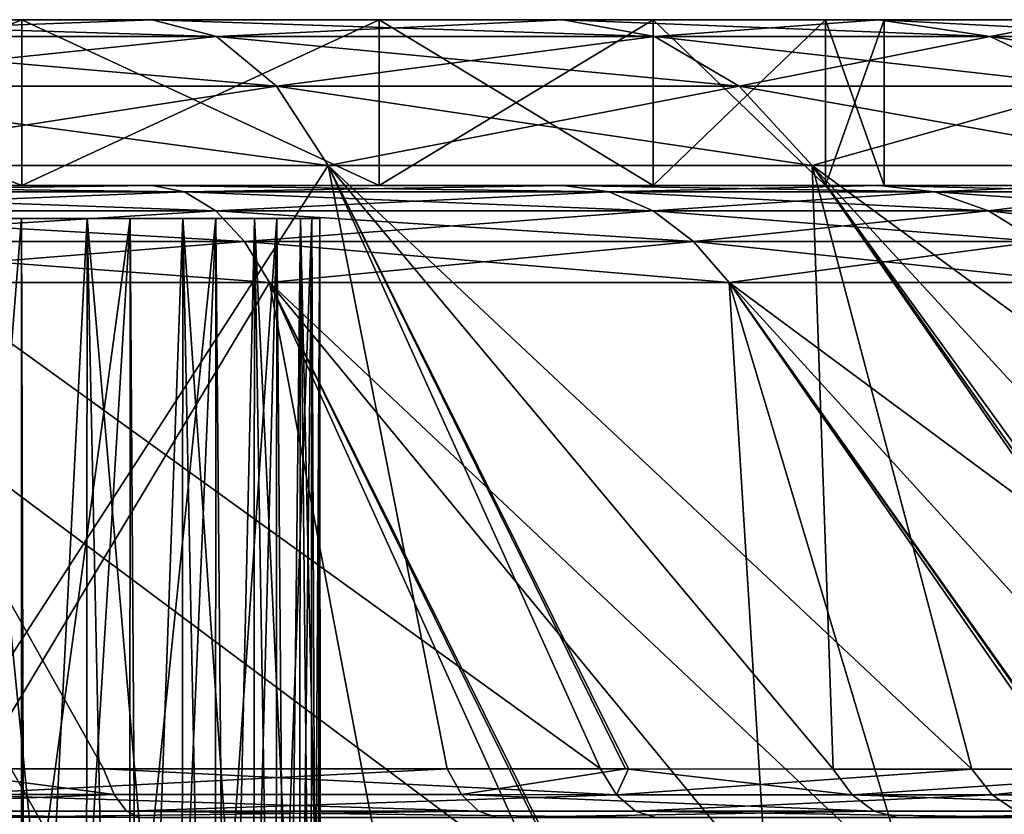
# Model space of a CAD drawing. Extents: x -850 to 850, y -465 to 0.
# Tile 90 of 125: x 13 to 28, y -12 to 0. Entities that reach past the tile are written whole.
import ezdxf

# ---------------------------------------------------------------- set-up
doc = ezdxf.new("R2010")
doc.units = 0
doc.linetypes.add('SOLIDLINE', pattern=[0])
doc.layers.add('Ablaufrosette_Modell_d52_1', color=251, linetype='SOLIDLINE')
doc.layers.add('BE3C_Lux_3440_1', color=252, linetype='SOLIDLINE')

msp = doc.modelspace()

# ---------------------------------------------------------------- linework, layer by layer
at = {"layer": 'Ablaufrosette_Modell_d52_1', "color": 251}
for points in [[(14.6291, -3, -9.60409), (12.9916, -3, -11.7247), (0, -3)], [(0, -3), (12.9916, -3, -11.7247), (11.0496, -3, -13.5704)], [(17.3716, -3, -2.11562), (16.8451, -3, -4.7426), (0, -3)], [(0, -3), (16.8451, -3, -4.7426), (15.9237, -3, -7.25841)], [(0, -3), (15.9237, -3, -7.25841), (14.6291, -3, -9.60409)], [(16.5066, -3, 5.8122), (17.2004, -3, 3.22436), (0, -3)], [(0, -3), (17.2004, -3, 3.22436), (17.491, -3, 0.56095)], [(0, -3), (17.491, -3, 0.56095), (17.3716, -3, -2.11562)], [(12.2137, -3, 12.533), (13.9837, -3, 10.5217), (0, -3)], [(0, -3), (13.9837, -3, 10.5217), (15.4259, -3, 8.26381)], [(0, -3), (15.4259, -3, 8.26381), (16.5066, -3, 5.8122)], [(12.9916, -3, -11.7247), (12.056, -14.7721, -12.6848), (11.0496, -3, -13.5704)], [(12.9916, -3, -11.7247), (12.9902, -14.7721, -11.7233), (12.056, -14.7721, -12.6848)], [(13.3809, -14.7721, 11.2783), (13.9837, -3, 10.5217), (12.2137, -3, 12.533)], [(13.3809, -14.7721, 11.2783), (12.2137, -3, 12.533), (12.4426, -14.7721, 12.3058)], [(12.9916, -3, -11.7247), (13.0257, -14.7721, -11.6868), (12.9902, -14.7721, -11.7233)], [(14.6291, -3, -9.60409), (13.0257, -14.7721, -11.6868), (12.9916, -3, -11.7247)], [(14.6291, -3, -9.60409), (13.913, -14.7721, -10.615), (13.0257, -14.7721, -11.6868)], [(13.9744, -14.7721, 10.5145), (13.9837, -3, 10.5217), (13.3809, -14.7721, 11.2783)], [(14.6247, -14.7721, -9.60098), (13.913, -14.7721, -10.615), (14.6291, -3, -9.60409)], [(13.9744, -14.7721, 10.5145), (14.2347, -14.7721, 10.1796), (13.9837, -3, 10.5217)], [(13.9837, -3, 10.5217), (14.2347, -14.7721, 10.1796), (14.9985, -14.7721, 9.01645)], [(13.9837, -3, 10.5217), (14.9985, -14.7721, 9.01645), (15.4259, -3, 8.26381)], [(14.6247, -14.7721, -9.60098), (14.6291, -3, -9.60409), (14.7124, -14.7721, -9.47602)], [(14.7124, -14.7721, -9.47602), (14.6291, -3, -9.60409), (15.9237, -3, -7.25841)], [(14.7124, -14.7721, -9.47602), (15.9237, -3, -7.25841), (15.4188, -14.7721, -8.27716)], [(15.4259, -3, 8.26381), (14.9985, -14.7721, 9.01645), (15.4145, -14.7721, 8.25755)], [(15.4259, -3, 8.26381), (15.4145, -14.7721, 8.25755), (15.6674, -14.7721, 7.79632)], [(15.9237, -3, -7.25841), (15.9163, -14.7721, -7.25479), (15.4188, -14.7721, -8.27716)], [(16.2373, -14.7721, 6.5269), (16.5066, -3, 5.8122), (15.4259, -3, 8.26381)], [(16.2373, -14.7721, 6.5269), (15.4259, -3, 8.26381), (15.6674, -14.7721, 7.79632)], [(15.9237, -3, -7.25841), (16.0277, -14.7721, -7.02597), (15.9163, -14.7721, -7.25479)], [(16.8451, -3, -4.7426), (16.0277, -14.7721, -7.02597), (15.9237, -3, -7.25841)], [(16.8451, -3, -4.7426), (16.5352, -14.7721, -5.73036), (16.0277, -14.7721, -7.02597)], [(16.4937, -14.7721, 5.8076), (16.5066, -3, 5.8122), (16.2373, -14.7721, 6.5269)], [(16.4937, -14.7721, 5.8076), (16.7045, -14.7721, 5.21621), (16.5066, -3, 5.8122)], [(16.5066, -3, 5.8122), (16.7045, -14.7721, 5.21621), (17.0661, -14.7721, 3.87254)], [(16.5066, -3, 5.8122), (17.0661, -14.7721, 3.87254), (17.2004, -3, 3.22436)], [(16.835, -14.7721, -4.73954), (16.5352, -14.7721, -5.73036), (16.8451, -3, -4.7426)], [(16.835, -14.7721, -4.73954), (16.8451, -3, -4.7426), (16.9382, -14.7721, -4.39853)], [(16.9382, -14.7721, -4.39853), (16.8451, -3, -4.7426), (17.3716, -3, -2.11562)], [(16.9382, -14.7721, -4.39853), (17.3716, -3, -2.11562), (17.2341, -14.7721, -3.03888)], [(17.2004, -3, 3.22436), (17.0661, -14.7721, 3.87254), (17.1868, -14.7721, 3.22184)], [(17.2004, -3, 3.22436), (17.1868, -14.7721, 3.22184), (17.3199, -14.7721, 2.50439)], [(17.4641, -14.7721, 1.12041), (17.491, -3, 0.56095), (17.2004, -3, 3.22436)], [(17.4641, -14.7721, 1.12041), (17.2004, -3, 3.22436), (17.3199, -14.7721, 2.50439)], [(17.3716, -3, -2.11562), (17.3595, -14.7721, -2.11398), (17.2341, -14.7721, -3.03888)], [(17.3716, -3, -2.11562), (17.4211, -14.7721, -1.66002), (17.3595, -14.7721, -2.11398)], [(17.491, -3, 0.56095), (17.4211, -14.7721, -1.66002), (17.3716, -3, -2.11562)], [(17.491, -3, 0.56095), (17.4979, -14.7721, -0.27066), (17.4211, -14.7721, -1.66002)], [(17.4777, -14.7721, 0.56062), (17.491, -3, 0.56095), (17.4641, -14.7721, 1.12041)], [(17.4777, -14.7721, 0.56062), (17.4979, -14.7721, -0.27066), (17.491, -3, 0.56095)]]:
    msp.add_3dface(points, dxfattribs=at)
at = {"layer": 'BE3C_Lux_3440_1', "color": 252}
for points in [[(6.72929, 0, 25.1141), (7.74618, 0, 28.9091), (13, 0, 22.5167)], [(13, 0, -22.5167), (14.9645, 0, -25.9192), (6.72929, 0, -25.1141)], [(6.72929, 0, -25.1141), (14.9645, 0, -25.9192), (7.74618, 0, -28.9091)], [(13, 0, 22.5167), (13, -2.5, 22.5167), (6.72929, 0, 25.1141)], [(6.72929, 0, 25.1141), (13, -2.5, 22.5167), (6.72929, -2.5, 25.1141)], [(6.72929, 0, -25.1141), (6.72929, -2.5, -25.1141), (13, 0, -22.5167)], [(13, 0, -22.5167), (6.72929, -2.5, -25.1141), (13, -2.5, -22.5167)], [(13, 0, 22.5167), (7.74618, 0, 28.9091), (14.9645, 0, 25.9192)], [(7.74618, 0, 28.9091), (8.24858, -0.25555, 30.7841), (15.935, -0.25555, 27.6003)], [(7.74618, 0, 28.9091), (15.935, -0.25555, 27.6003), (14.9645, 0, 25.9192)], [(14.9645, 0, -25.9192), (8.24858, -0.25555, -30.7841), (7.74618, 0, -28.9091)], [(14.9645, 0, -25.9192), (15.935, -0.25555, -27.6003), (8.24858, -0.25555, -30.7841)], [(13, 0, 22.5167), (14.9645, 0, 25.9192), (18.3848, 0, 18.3848)], [(18.3848, 0, -18.3848), (21.163, 0, -21.163), (13, 0, -22.5167)], [(13, 0, -22.5167), (21.163, 0, -21.163), (14.9645, 0, -25.9192)], [(18.3848, 0, 18.3848), (18.3848, -2.5, 18.3848), (13, 0, 22.5167)], [(13, 0, 22.5167), (18.3848, -2.5, 18.3848), (13, -2.5, 22.5167)], [(13, 0, -22.5167), (13, -2.5, -22.5167), (18.3848, 0, -18.3848)], [(18.3848, 0, -18.3848), (13, -2.5, -22.5167), (18.3848, -2.5, -18.3848)], [(18.3848, 0, 18.3848), (14.9645, 0, 25.9192), (21.163, 0, 21.163)], [(14.9645, 0, 25.9192), (15.935, -0.25555, 27.6003), (22.5355, -0.25555, 22.5355)], [(14.9645, 0, 25.9192), (22.5355, -0.25555, 22.5355), (21.163, 0, 21.163)], [(21.163, 0, -21.163), (15.935, -0.25555, -27.6003), (14.9645, 0, -25.9192)], [(21.163, 0, -21.163), (22.5355, -0.25555, -22.5355), (15.935, -0.25555, -27.6003)], [(18.3848, 0, 18.3848), (21.163, 0, 21.163), (22.5167, 0, 13)], [(22.5167, 0, -13), (25.9192, 0, -14.9645), (18.3848, 0, -18.3848)], [(18.3848, 0, -18.3848), (25.9192, 0, -14.9645), (21.163, 0, -21.163)], [(22.5167, 0, 13), (22.5167, -2.5, 13), (18.3848, 0, 18.3848)], [(18.3848, 0, 18.3848), (22.5167, -2.5, 13), (18.3848, -2.5, 18.3848)], [(18.3848, 0, -18.3848), (18.3848, -2.5, -18.3848), (22.5167, 0, -13)], [(22.5167, 0, -13), (18.3848, -2.5, -18.3848), (22.5167, -2.5, -13)], [(22.5167, 0, 13), (21.163, 0, 21.163), (25.9192, 0, 14.9645)], [(21.163, 0, 21.163), (22.5355, -0.25555, 22.5355), (27.6003, -0.25555, 15.935)], [(21.163, 0, 21.163), (27.6003, -0.25555, 15.935), (25.9192, 0, 14.9645)], [(25.9192, 0, -14.9645), (22.5355, -0.25555, -22.5355), (21.163, 0, -21.163)], [(22.5167, 0, 13), (25.9192, 0, 14.9645), (25.1141, 0, 6.72929)], [(25.1141, 0, -6.72929), (28.9091, 0, -7.74618), (22.5167, 0, -13)], [(22.5167, 0, -13), (28.9091, 0, -7.74618), (25.9192, 0, -14.9645)], [(25.1141, 0, 6.72929), (25.1141, -2.5, 6.72929), (22.5167, 0, 13)], [(22.5167, 0, 13), (25.1141, -2.5, 6.72929), (22.5167, -2.5, 13)], [(22.5167, 0, -13), (22.5167, -2.5, -13), (25.1141, 0, -6.72929)], [(25.1141, 0, -6.72929), (22.5167, -2.5, -13), (25.1141, -2.5, -6.72929)], [(25.9192, 0, -14.9645), (27.6003, -0.25555, -15.935), (22.5355, -0.25555, -22.5355)], [(25.1141, 0, 6.72929), (25.9192, 0, 14.9645), (28.9091, 0, 7.74618)], [(25.1141, 0, 6.72929), (28.9091, 0, 7.74618), (26, 0)], [(26, 0), (29.9289, 0), (25.1141, 0, -6.72929)], [(25.1141, 0, -6.72929), (29.9289, 0), (28.9091, 0, -7.74618)], [(26, 0), (26, -2.5), (25.1141, 0, 6.72929)], [(25.1141, 0, 6.72929), (26, -2.5), (25.1141, -2.5, 6.72929)], [(25.1141, 0, -6.72929), (25.1141, -2.5, -6.72929), (26, 0)], [(26, 0), (25.1141, -2.5, -6.72929), (26, -2.5)], [(25.9192, 0, 14.9645), (27.6003, -0.25555, 15.935), (30.7841, -0.25555, 8.24858)], [(25.9192, 0, 14.9645), (30.7841, -0.25555, 8.24858), (28.9091, 0, 7.74618)], [(28.9091, 0, -7.74618), (27.6003, -0.25555, -15.935), (25.9192, 0, -14.9645)], [(26, 0), (28.9091, 0, 7.74618), (29.9289, 0)], [(28.9091, 0, -7.74618), (30.7841, -0.25555, -8.24858), (27.6003, -0.25555, -15.935)], [(8.24858, -0.25555, 30.7841), (8.71675, -1.00479, 32.5313), (16.8395, -1.00479, 29.1668)], [(8.24858, -0.25555, 30.7841), (16.8395, -1.00479, 29.1668), (15.935, -0.25555, 27.6003)], [(15.935, -0.25555, -27.6003), (8.71675, -1.00479, -32.5313), (8.24858, -0.25555, -30.7841)], [(15.935, -0.25555, -27.6003), (16.8395, -1.00479, -29.1668), (8.71675, -1.00479, -32.5313)], [(15.935, -0.25555, 27.6003), (16.8395, -1.00479, 29.1668), (23.8146, -1.00479, 23.8146)], [(15.935, -0.25555, 27.6003), (23.8146, -1.00479, 23.8146), (22.5355, -0.25555, 22.5355)], [(22.5355, -0.25555, -22.5355), (16.8395, -1.00479, -29.1668), (15.935, -0.25555, -27.6003)], [(22.5355, -0.25555, -22.5355), (23.8146, -1.00479, -23.8146), (16.8395, -1.00479, -29.1668)], [(22.5355, -0.25555, 22.5355), (23.8146, -1.00479, 23.8146), (29.1668, -1.00479, 16.8395)], [(22.5355, -0.25555, 22.5355), (29.1668, -1.00479, 16.8395), (27.6003, -0.25555, 15.935)], [(27.6003, -0.25555, -15.935), (23.8146, -1.00479, -23.8146), (22.5355, -0.25555, -22.5355)], [(27.6003, -0.25555, -15.935), (29.1668, -1.00479, -16.8395), (23.8146, -1.00479, -23.8146)], [(27.6003, -0.25555, 15.935), (29.1668, -1.00479, 16.8395), (32.5313, -1.00479, 8.71675)], [(27.6003, -0.25555, 15.935), (32.5313, -1.00479, 8.71675), (30.7841, -0.25555, 8.24858)], [(30.7841, -0.25555, -8.24858), (29.1668, -1.00479, -16.8395), (27.6003, -0.25555, -15.935)], [(8.71675, -1.00479, 32.5313), (9.11877, -2.19669, 34.0317), (17.6161, -2.19669, 30.512)], [(8.71675, -1.00479, 32.5313), (17.6161, -2.19669, 30.512), (16.8395, -1.00479, 29.1668)], [(16.8395, -1.00479, -29.1668), (9.11877, -2.19669, -34.0317), (8.71675, -1.00479, -32.5313)], [(16.8395, -1.00479, -29.1668), (17.6161, -2.19669, -30.512), (9.11877, -2.19669, -34.0317)], [(16.8395, -1.00479, 29.1668), (17.6161, -2.19669, 30.512), (24.913, -2.19669, 24.913)], [(16.8395, -1.00479, 29.1668), (24.913, -2.19669, 24.913), (23.8146, -1.00479, 23.8146)], [(23.8146, -1.00479, -23.8146), (17.6161, -2.19669, -30.512), (16.8395, -1.00479, -29.1668)], [(23.8146, -1.00479, -23.8146), (24.913, -2.19669, -24.913), (17.6161, -2.19669, -30.512)], [(23.8146, -1.00479, 23.8146), (24.913, -2.19669, 24.913), (30.512, -2.19669, 17.6161)], [(23.8146, -1.00479, 23.8146), (30.512, -2.19669, 17.6161), (29.1668, -1.00479, 16.8395)], [(29.1668, -1.00479, -16.8395), (24.913, -2.19669, -24.913), (23.8146, -1.00479, -23.8146)], [(29.1668, -1.00479, -16.8395), (30.512, -2.19669, -17.6161), (24.913, -2.19669, -24.913)], [(11.7327, -11.2973, -42.7521), (9.11877, -2.19669, -34.0317), (17.6161, -2.19669, -30.512)], [(21.7219, -11.2994, 38.649), (17.6161, -2.19669, 30.512), (9.11877, -2.19669, 34.0317)], [(21.7219, -11.2994, 38.649), (9.11877, -2.19669, 34.0317), (14.2274, -11.2978, 41.9883)], [(9.11877, -2.19669, 34.0317), (11.4432, -11.2973, 42.7012), (14.2274, -11.2978, 41.9883)], [(11.7327, -11.2973, -42.7521), (17.6161, -2.19669, -30.512), (19.4099, -11.2989, -39.8597)], [(24.913, -2.19669, -24.913), (25.2334, -11.3001, -36.4544), (17.6161, -2.19669, -30.512)], [(17.6161, -2.19669, -30.512), (25.2334, -11.3001, -36.4544), (22.103, -11.2995, -38.2849)], [(17.6161, -2.19669, -30.512), (22.103, -11.2995, -38.2849), (19.4099, -11.2989, -39.8597)], [(27.3231, -11.3004, 34.916), (24.913, -2.19669, 24.913), (17.6161, -2.19669, 30.512)], [(27.3231, -11.3004, 34.916), (17.6161, -2.19669, 30.512), (22.1476, -11.2995, 38.3653)], [(22.1476, -11.2995, 38.3653), (17.6161, -2.19669, 30.512), (21.7219, -11.2994, 38.649)], [(30.512, -2.19669, -17.6161), (31.5169, -11.3008, -31.1832), (24.913, -2.19669, -24.913)], [(24.913, -2.19669, -24.913), (31.5169, -11.3008, -31.1832), (31.3369, -11.3007, -31.3342)], [(24.913, -2.19669, -24.913), (31.3369, -11.3007, -31.3342), (25.2334, -11.3001, -36.4544)], [(31.2325, -11.3006, 31.2255), (33.2872, -11.3007, 29.286), (24.913, -2.19669, 24.913)], [(24.913, -2.19669, 24.913), (33.2872, -11.3007, 29.286), (37.3428, -11.3, 23.8989)], [(24.913, -2.19669, 24.913), (37.3428, -11.3, 23.8989), (30.512, -2.19669, 17.6161)], [(31.2325, -11.3006, 31.2255), (24.913, -2.19669, 24.913), (27.3231, -11.3004, 34.916)], [(13, -2.5, 22.5167), (14.9645, -2.5, 25.9192), (6.72929, -2.5, 25.1141)], [(6.72929, -2.5, 25.1141), (14.9645, -2.5, 25.9192), (7.74618, -2.5, 28.9091)], [(6.72929, -2.5, -25.1141), (7.74618, -2.5, -28.9091), (13, -2.5, -22.5167)], [(13, -2.5, -22.5167), (7.74618, -2.5, -28.9091), (14.9645, -2.5, -25.9192)], [(7.99864, -2.59607, 29.8513), (7.74618, -2.5, 28.9091), (15.4522, -2.59607, 26.764)], [(15.4522, -2.59607, 26.764), (7.74618, -2.5, 28.9091), (14.9645, -2.5, 25.9192)], [(7.99864, -2.59607, -29.8513), (14.9645, -2.5, -25.9192), (7.74618, -2.5, -28.9091)], [(15.4522, -2.59607, -26.764), (14.9645, -2.5, -25.9192), (7.99864, -2.59607, -29.8513)], [(18.3848, -2.5, 18.3848), (21.163, -2.5, 21.163), (13, -2.5, 22.5167)], [(13, -2.5, 22.5167), (21.163, -2.5, 21.163), (14.9645, -2.5, 25.9192)], [(13, -2.5, -22.5167), (14.9645, -2.5, -25.9192), (18.3848, -2.5, -18.3848)], [(18.3848, -2.5, -18.3848), (14.9645, -2.5, -25.9192), (21.163, -2.5, -21.163)], [(15.4522, -2.59607, 26.764), (14.9645, -2.5, 25.9192), (21.8527, -2.59607, 21.8527)], [(21.8527, -2.59607, 21.8527), (14.9645, -2.5, 25.9192), (21.163, -2.5, 21.163)], [(15.4522, -2.59607, -26.764), (21.163, -2.5, -21.163), (14.9645, -2.5, -25.9192)], [(21.8527, -2.59607, -21.8527), (21.163, -2.5, -21.163), (15.4522, -2.59607, -26.764)], [(22.5167, -2.5, 13), (25.9192, -2.5, 14.9645), (18.3848, -2.5, 18.3848)], [(18.3848, -2.5, 18.3848), (25.9192, -2.5, 14.9645), (21.163, -2.5, 21.163)], [(18.3848, -2.5, -18.3848), (21.163, -2.5, -21.163), (22.5167, -2.5, -13)], [(22.5167, -2.5, -13), (21.163, -2.5, -21.163), (25.9192, -2.5, -14.9645)], [(21.8527, -2.59607, 21.8527), (21.163, -2.5, 21.163), (26.764, -2.59607, 15.4522)], [(26.764, -2.59607, 15.4522), (21.163, -2.5, 21.163), (25.9192, -2.5, 14.9645)], [(21.8527, -2.59607, -21.8527), (25.9192, -2.5, -14.9645), (21.163, -2.5, -21.163)], [(26.764, -2.59607, -15.4522), (25.9192, -2.5, -14.9645), (21.8527, -2.59607, -21.8527)], [(25.1141, -2.5, 6.72929), (28.9091, -2.5, 7.74618), (22.5167, -2.5, 13)], [(22.5167, -2.5, 13), (28.9091, -2.5, 7.74618), (25.9192, -2.5, 14.9645)], [(22.5167, -2.5, -13), (25.9192, -2.5, -14.9645), (25.1141, -2.5, -6.72929)], [(25.1141, -2.5, -6.72929), (25.9192, -2.5, -14.9645), (28.9091, -2.5, -7.74618)], [(25.1141, -2.5, -6.72929), (28.9091, -2.5, -7.74618), (26, -2.5)], [(26, -2.5), (29.9289, -2.5), (25.1141, -2.5, 6.72929)], [(25.1141, -2.5, 6.72929), (29.9289, -2.5), (28.9091, -2.5, 7.74618)], [(26.764, -2.59607, 15.4522), (25.9192, -2.5, 14.9645), (29.8513, -2.59607, 7.99864)], [(29.8513, -2.59607, 7.99864), (25.9192, -2.5, 14.9645), (28.9091, -2.5, 7.74618)], [(26.764, -2.59607, -15.4522), (28.9091, -2.5, -7.74618), (25.9192, -2.5, -14.9645)], [(26, -2.5), (28.9091, -2.5, -7.74618), (29.9289, -2.5)], [(29.8513, -2.59607, -7.99864), (28.9091, -2.5, -7.74618), (26.764, -2.59607, -15.4522)], [(8.24141, -2.88058, 30.7573), (7.99864, -2.59607, 29.8513), (15.9212, -2.88058, 27.5763)], [(15.9212, -2.88058, 27.5763), (7.99864, -2.59607, 29.8513), (15.4522, -2.59607, 26.764)], [(8.24141, -2.88058, -30.7573), (15.4522, -2.59607, -26.764), (7.99864, -2.59607, -29.8513)], [(15.9212, -2.88058, -27.5763), (15.4522, -2.59607, -26.764), (8.24141, -2.88058, -30.7573)], [(15.9212, -2.88058, 27.5763), (15.4522, -2.59607, 26.764), (22.5159, -2.88058, 22.5159)], [(22.5159, -2.88058, 22.5159), (15.4522, -2.59607, 26.764), (21.8527, -2.59607, 21.8527)], [(15.9212, -2.88058, -27.5763), (21.8527, -2.59607, -21.8527), (15.4522, -2.59607, -26.764)], [(22.5159, -2.88058, -22.5159), (21.8527, -2.59607, -21.8527), (15.9212, -2.88058, -27.5763)], [(22.5159, -2.88058, 22.5159), (21.8527, -2.59607, 21.8527), (27.5763, -2.88058, 15.9212)], [(27.5763, -2.88058, 15.9212), (21.8527, -2.59607, 21.8527), (26.764, -2.59607, 15.4522)], [(22.5159, -2.88058, -22.5159), (26.764, -2.59607, -15.4522), (21.8527, -2.59607, -21.8527)], [(27.5763, -2.88058, -15.9212), (26.764, -2.59607, -15.4522), (22.5159, -2.88058, -22.5159)], [(27.5763, -2.88058, 15.9212), (26.764, -2.59607, 15.4522), (30.7573, -2.88058, 8.24141)], [(30.7573, -2.88058, 8.24141), (26.764, -2.59607, 15.4522), (29.8513, -2.59607, 7.99864)], [(27.5763, -2.88058, -15.9212), (29.8513, -2.59607, -7.99864), (26.764, -2.59607, -15.4522)], [(30.7573, -2.88058, -8.24141), (29.8513, -2.59607, -7.99864), (27.5763, -2.88058, -15.9212)], [(8.46514, -3.34265, 31.5923), (8.24141, -2.88058, 30.7573), (16.3534, -3.34265, 28.3249)], [(16.3534, -3.34265, 28.3249), (8.24141, -2.88058, 30.7573), (15.9212, -2.88058, 27.5763)], [(8.46514, -3.34265, -31.5923), (15.9212, -2.88058, -27.5763), (8.24141, -2.88058, -30.7573)], [(16.3534, -3.34265, -28.3249), (15.9212, -2.88058, -27.5763), (8.46514, -3.34265, -31.5923)], [(16.3534, -3.34265, 28.3249), (15.9212, -2.88058, 27.5763), (23.1272, -3.34265, 23.1272)], [(23.1272, -3.34265, 23.1272), (15.9212, -2.88058, 27.5763), (22.5159, -2.88058, 22.5159)], [(16.3534, -3.34265, -28.3249), (22.5159, -2.88058, -22.5159), (15.9212, -2.88058, -27.5763)], [(23.1272, -3.34265, -23.1272), (22.5159, -2.88058, -22.5159), (16.3534, -3.34265, -28.3249)], [(23.1272, -3.34265, 23.1272), (22.5159, -2.88058, 22.5159), (28.3249, -3.34265, 16.3534)], [(28.3249, -3.34265, 16.3534), (22.5159, -2.88058, 22.5159), (27.5763, -2.88058, 15.9212)], [(23.1272, -3.34265, -23.1272), (27.5763, -2.88058, -15.9212), (22.5159, -2.88058, -22.5159)], [(28.3249, -3.34265, -16.3534), (27.5763, -2.88058, -15.9212), (23.1272, -3.34265, -23.1272)], [(28.3249, -3.34265, 16.3534), (27.5763, -2.88058, 15.9212), (31.5923, -3.34265, 8.46514)], [(31.5923, -3.34265, 8.46514), (27.5763, -2.88058, 15.9212), (30.7573, -2.88058, 8.24141)], [(28.3249, -3.34265, -16.3534), (30.7573, -2.88058, -8.24141), (27.5763, -2.88058, -15.9212)], [(8.66124, -3.96445, 32.3242), (8.46514, -3.34265, 31.5923), (16.7322, -3.96445, 28.9811)], [(16.7322, -3.96445, 28.9811), (8.46514, -3.34265, 31.5923), (16.3534, -3.34265, 28.3249)], [(8.66124, -3.96445, -32.3242), (16.3534, -3.34265, -28.3249), (8.46514, -3.34265, -31.5923)], [(16.7322, -3.96445, -28.9811), (16.3534, -3.34265, -28.3249), (8.66124, -3.96445, -32.3242)], [(16.7322, -3.96445, 28.9811), (16.3534, -3.34265, 28.3249), (23.663, -3.96445, 23.663)], [(23.663, -3.96445, 23.663), (16.3534, -3.34265, 28.3249), (23.1272, -3.34265, 23.1272)], [(16.7322, -3.96445, -28.9811), (23.1272, -3.34265, -23.1272), (16.3534, -3.34265, -28.3249)], [(23.663, -3.96445, -23.663), (23.1272, -3.34265, -23.1272), (16.7322, -3.96445, -28.9811)], [(23.663, -3.96445, 23.663), (23.1272, -3.34265, 23.1272), (28.9811, -3.96445, 16.7322)], [(28.9811, -3.96445, 16.7322), (23.1272, -3.34265, 23.1272), (28.3249, -3.34265, 16.3534)], [(23.663, -3.96445, -23.663), (28.3249, -3.34265, -16.3534), (23.1272, -3.34265, -23.1272)], [(28.9811, -3.96445, -16.7322), (28.3249, -3.34265, -16.3534), (23.663, -3.96445, -23.663)], [(8.66124, -3.96445, -32.3242), (11.2649, -13.0651, -41.0474), (16.7322, -3.96445, -28.9811)], [(13.8443, -13.0656, 40.2512), (10.9845, -13.0651, 40.9904), (8.66124, -3.96445, 32.3242)], [(13.8443, -13.0656, 40.2512), (8.66124, -3.96445, 32.3242), (20.8557, -13.0671, 37.108)], [(20.8557, -13.0671, 37.108), (8.66124, -3.96445, 32.3242), (16.7322, -3.96445, 28.9811)], [(16.7322, -3.96445, -28.9811), (11.2649, -13.0651, -41.0474), (18.4609, -13.0667, -38.3551)], [(24.2273, -13.0679, -35.0009), (23.663, -3.96445, -23.663), (16.7322, -3.96445, -28.9811)], [(24.2273, -13.0679, -35.0009), (16.7322, -3.96445, -28.9811), (21.2179, -13.0672, -36.7514)], [(16.7322, -3.96445, -28.9811), (18.4609, -13.0667, -38.3551), (21.2179, -13.0672, -36.7514)], [(20.8557, -13.0671, 37.108), (16.7322, -3.96445, 28.9811), (21.2638, -13.0672, 36.8347)], [(21.2638, -13.0672, 36.8347), (16.7322, -3.96445, 28.9811), (26.3867, -13.0682, 33.4036)], [(26.3867, -13.0682, 33.4036), (16.7322, -3.96445, 28.9811), (23.663, -3.96445, 23.663)], [(30.1231, -13.0685, -30.0778), (28.9811, -3.96445, -16.7322), (23.663, -3.96445, -23.663)], [(30.1231, -13.0685, -30.0778), (23.663, -3.96445, -23.663), (30.0987, -13.0685, -30.0983)], [(30.0987, -13.0685, -30.0983), (23.663, -3.96445, -23.663), (24.2273, -13.0679, -35.0009)], [(26.3867, -13.0682, 33.4036), (23.663, -3.96445, 23.663), (29.9912, -13.0684, 29.9853)], [(28.9811, -3.96445, 16.7322), (35.9583, -13.0678, 22.782), (23.663, -3.96445, 23.663)], [(23.663, -3.96445, 23.663), (35.9583, -13.0678, 22.782), (31.9599, -13.0685, 28.1183)], [(23.663, -3.96445, 23.663), (31.9599, -13.0685, 28.1183), (29.9912, -13.0684, 29.9853)], [(11.4432, -11.2973, 42.7012), (7.80059, -11.6844, 44.1498), (14.3881, -11.6855, 42.4632)], [(11.4432, -11.2973, 42.7012), (14.3881, -11.6855, 42.4632), (14.2274, -11.2978, 41.9883)], [(11.8653, -11.685, -43.2356), (11.7327, -11.2973, -42.7521), (19.4099, -11.2989, -39.8597)], [(11.8653, -11.685, -43.2356), (19.4099, -11.2989, -39.8597), (19.6292, -11.6866, -40.3105)], [(14.2274, -11.2978, 41.9883), (14.3881, -11.6855, 42.4632), (21.9673, -11.6871, 39.0861)], [(14.2274, -11.2978, 41.9883), (21.9673, -11.6871, 39.0861), (21.7219, -11.2994, 38.649)], [(19.6292, -11.6866, -40.3105), (19.4099, -11.2989, -39.8597), (22.103, -11.2995, -38.2849)], [(19.6292, -11.6866, -40.3105), (22.103, -11.2995, -38.2849), (25.5186, -11.6878, -36.8666)], [(21.9673, -11.6871, 39.0861), (22.1476, -11.2995, 38.3653), (21.7219, -11.2994, 38.649)], [(21.9673, -11.6871, 39.0861), (27.3231, -11.3004, 34.916), (22.1476, -11.2995, 38.3653)], [(27.6319, -11.6881, 35.3108), (27.3231, -11.3004, 34.916), (21.9673, -11.6871, 39.0861)], [(25.5186, -11.6878, -36.8666), (22.103, -11.2995, -38.2849), (25.2334, -11.3001, -36.4544)], [(25.5186, -11.6878, -36.8666), (25.2334, -11.3001, -36.4544), (31.3369, -11.3007, -31.3342)], [(25.5186, -11.6878, -36.8666), (31.3369, -11.3007, -31.3342), (31.8732, -11.6884, -31.5357)], [(27.6319, -11.6881, 35.3108), (31.2325, -11.3006, 31.2255), (27.3231, -11.3004, 34.916)], [(33.6635, -11.6884, 29.617), (31.2325, -11.3006, 31.2255), (27.6319, -11.6881, 35.3108)], [(7.9019, -11.9337, 44.7237), (14.3881, -11.6855, 42.4632), (7.80059, -11.6844, 44.1498)], [(14.575, -11.9347, 43.0151), (14.3881, -11.6855, 42.4632), (7.9019, -11.9337, 44.7237)], [(12.0194, -11.9342, -43.7976), (11.8653, -11.685, -43.2356), (19.8842, -11.9358, -40.8344)], [(19.8842, -11.9358, -40.8344), (11.8653, -11.685, -43.2356), (19.6292, -11.6866, -40.3105)], [(14.575, -11.9347, 43.0151), (21.9673, -11.6871, 39.0861), (14.3881, -11.6855, 42.4632)], [(22.2527, -11.9363, 39.5941), (21.9673, -11.6871, 39.0861), (14.575, -11.9347, 43.0151)], [(19.8842, -11.9358, -40.8344), (19.6292, -11.6866, -40.3105), (25.8501, -11.937, -37.3458)], [(25.8501, -11.937, -37.3458), (19.6292, -11.6866, -40.3105), (25.5186, -11.6878, -36.8666)], [(22.2527, -11.9363, 39.5941), (27.6319, -11.6881, 35.3108), (21.9673, -11.6871, 39.0861)], [(27.9909, -11.9373, 35.7697), (27.6319, -11.6881, 35.3108), (22.2527, -11.9363, 39.5941)], [(25.8501, -11.937, -37.3458), (25.5186, -11.6878, -36.8666), (32.2874, -11.9376, -31.9455)], [(32.2874, -11.9376, -31.9455), (25.5186, -11.6878, -36.8666), (31.8732, -11.6884, -31.5357)], [(27.9909, -11.9373, 35.7697), (33.6635, -11.6884, 29.617), (27.6319, -11.6881, 35.3108)], [(7.9019, -11.9337, 44.7237), (8.01086, -12.0283, 45.3408), (14.776, -12.0293, 43.6087)], [(7.9019, -11.9337, 44.7237), (14.776, -12.0293, 43.6087), (14.575, -11.9347, 43.0151)], [(19.8842, -11.9358, -40.8344), (12.1851, -12.0289, -44.402), (12.0194, -11.9342, -43.7976)], [(19.8842, -11.9358, -40.8344), (20.1584, -12.0305, -41.3979), (12.1851, -12.0289, -44.402)], [(14.575, -11.9347, 43.0151), (14.776, -12.0293, 43.6087), (22.5595, -12.031, 40.1404)], [(14.575, -11.9347, 43.0151), (22.5595, -12.031, 40.1404), (22.2527, -11.9363, 39.5941)], [(25.8501, -11.937, -37.3458), (20.1584, -12.0305, -41.3979), (19.8842, -11.9358, -40.8344)], [(25.8501, -11.937, -37.3458), (26.2066, -12.0317, -37.861), (20.1584, -12.0305, -41.3979)], [(22.2527, -11.9363, 39.5941), (22.5595, -12.031, 40.1404), (28.377, -12.032, 36.2631)], [(22.2527, -11.9363, 39.5941), (28.377, -12.032, 36.2631), (27.9909, -11.9373, 35.7697)], [(32.2874, -11.9376, -31.9455), (26.2066, -12.0317, -37.861), (25.8501, -11.937, -37.3458)], [(32.2874, -11.9376, -31.9455), (32.7328, -12.0323, -32.3862), (26.2066, -12.0317, -37.861)]]:
    msp.add_3dface(points, dxfattribs=at)

doc.saveas('drawing.dxf')
